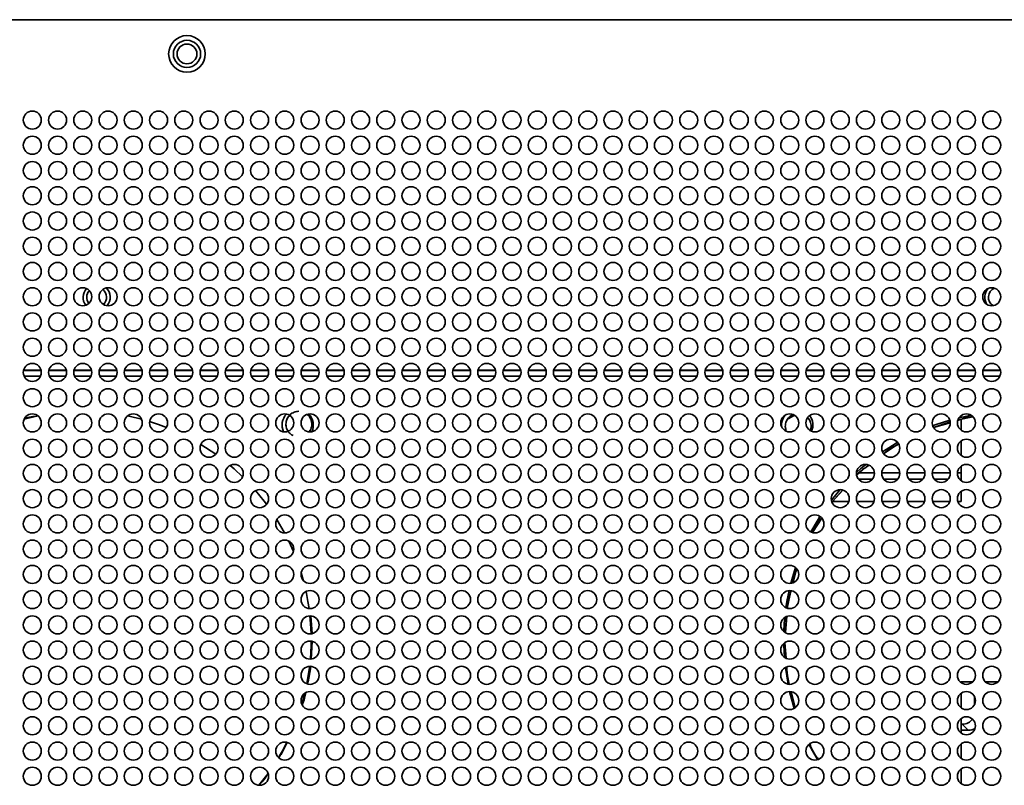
# Model space of a CAD drawing. Header units: millimetres. Extents: x 1 to 1119, y -1 to 863.
# Tile 49 of 211: x 339 to 394, y 388 to 431. Entities that reach past the tile are written whole.
import ezdxf

# ---------------------------------------------------------------- set-up
doc = ezdxf.new("R2010")
doc.units = ezdxf.units.MM

msp = doc.modelspace()

# ---------------------------------------------------------------- linework, layer by layer
at = {"color": 7, "linetype": 'Continuous', "lineweight": 35}
for p, q in [((543.1359, 430.8886), (302.4793, 430.8886)), ((339.156, 411.4219), (340.1358, 411.4219)), ((340.556, 411.4219), (341.5358, 411.4219)), ((341.956, 411.4219), (342.9358, 411.4219)), ((343.356, 411.4219), (344.3358, 411.4219)), ((344.756, 411.4219), (345.7358, 411.4219)), ((346.156, 411.4219), (347.1358, 411.4219)), ((347.556, 411.4219), (348.5358, 411.4219)), ((348.956, 411.4219), (349.9358, 411.4219)), ((350.356, 411.4219), (351.3358, 411.4219)), ((351.756, 411.4219), (352.7358, 411.4219)), ((353.156, 411.4219), (354.1358, 411.4219)), ((354.556, 411.4219), (355.5358, 411.4219)), ((355.956, 411.4219), (356.9358, 411.4219)), ((357.356, 411.4219), (358.3358, 411.4219)), ((358.756, 411.4219), (359.7358, 411.4219)), ((360.156, 411.4219), (361.1358, 411.4219)), ((361.556, 411.4219), (362.5358, 411.4219)), ((362.956, 411.4219), (363.9358, 411.4219)), ((364.356, 411.4219), (365.3358, 411.4219)), ((365.756, 411.4219), (366.7358, 411.4219)), ((367.156, 411.4219), (368.1358, 411.4219)), ((368.556, 411.4219), (369.5358, 411.4219)), ((369.956, 411.4219), (370.9358, 411.4219)), ((371.356, 411.4219), (372.3358, 411.4219)), ((372.756, 411.4219), (373.7358, 411.4219)), ((374.156, 411.4219), (375.1358, 411.4219)), ((375.556, 411.4219), (376.5358, 411.4219)), ((376.956, 411.4219), (377.9358, 411.4219)), ((378.356, 411.4219), (379.3358, 411.4219)), ((379.756, 411.4219), (380.7358, 411.4219)), ((381.156, 411.4219), (382.1358, 411.4219)), ((382.556, 411.4219), (383.5358, 411.4219)), ((383.956, 411.4219), (384.9358, 411.4219)), ((385.356, 411.4219), (386.3358, 411.4219)), ((386.756, 411.4219), (387.7358, 411.4219)), ((388.156, 411.4219), (389.1358, 411.4219)), ((389.556, 411.4219), (390.5358, 411.4219)), ((390.956, 411.4219), (391.9358, 411.4219)), ((392.356, 411.4219), (393.3358, 411.4219)), ((390.535, 408.576), (389.6236, 408.2665)), ((389.6237, 408.2664), (390.5436, 408.5336)), ((391.8079, 408.8605), (390.9791, 408.6956)), ((391.7052, 408.9495), (391.0363, 408.8087)), ((391.1459, 408.1219), (391.1459, 408.7086)), ((388.9061, 408.095), (388.7875, 408.0424)), ((349.8186, 406.7886), (348.9924, 407.3324)), ((387.6727, 407.366), (386.8585, 406.822)), ((391.1459, 406.7219), (391.1459, 407.5219)), ((386.0117, 406.1908), (385.365, 405.6235)), ((385.5038, 405.7453), (386.3454, 405.7453)), ((386.7465, 405.7453), (387.7454, 405.7453)), ((388.1465, 405.7453), (389.1454, 405.7453)), ((389.5465, 405.7453), (390.5454, 405.7453)), ((390.9465, 405.7453), (391.1459, 405.7453)), ((391.1459, 405.3219), (391.1459, 406.1219)), ((385.4536, 405.4119), (386.2382, 405.4119)), ((386.8536, 405.4119), (387.6382, 405.4119)), ((388.2536, 405.4119), (389.0382, 405.4119)), ((389.6536, 405.4119), (390.4382, 405.4119)), ((391.0536, 405.4119), (391.1459, 405.4119)), ((384.4399, 404.8219), (383.9543, 404.231)), ((384.5743, 404.7972), (384.0113, 404.1553)), ((384.0137, 404.1553), (384.5915, 404.7942)), ((391.1459, 404.1553), (391.1459, 404.7219)), ((384.0137, 404.1553), (384.9173, 404.1553)), ((385.3745, 404.1553), (386.3173, 404.1553)), ((386.7745, 404.1553), (387.7173, 404.1553)), ((388.1745, 404.1553), (389.1173, 404.1553)), ((389.5745, 404.1553), (390.5173, 404.1553)), ((390.9745, 404.1553), (391.1459, 404.1553)), ((353.637, 402.422), (353.2096, 403.1661)), ((382.9027, 402.4443), (383.4183, 403.2454)), ((354.1273, 401.3866), (353.8643, 401.9717)), ((381.8361, 399.6677), (382.0273, 400.4323)), ((381.7045, 399.209), (381.5124, 398.2433)), ((355.1571, 396.8436), (355.0938, 397.8108)), ((381.4589, 397.7812), (381.4011, 396.8974)), ((381.4086, 396.8933), (381.4818, 397.7866)), ((355.1049, 395.4277), (355.1684, 396.3981)), ((381.3752, 396.331), (381.4308, 395.481)), ((381.4469, 395.4721), (381.3765, 396.332)), ((381.4052, 394.9602), (381.5534, 394.0306)), ((391.7859, 394.1553), (391.1459, 394.1553)), ((391.1459, 394.1553), (391.1459, 394.1219)), ((393.1859, 394.1553), (392.506, 394.1553)), ((354.5952, 392.9055), (354.7633, 393.5344)), ((381.6413, 393.6219), (381.8959, 392.6889)), ((381.9443, 392.7327), (381.726, 393.6054)), ((391.1459, 393.5219), (391.1459, 392.7219)), ((391.8859, 393.3594), (391.8859, 392.8845)), ((391.1459, 392.1219), (391.1459, 391.3219)), ((354.0713, 391.4591), (354.1302, 391.5977)), ((391.2024, 391.8119), (391.1459, 391.8119)), ((391.5357, 391.4786), (391.2024, 391.8119)), ((391.5357, 391.4786), (391.1459, 391.4786)), ((391.1459, 390.7219), (391.1459, 389.9219)), ((391.1459, 389.3219), (391.1459, 388.5219)), ((352.2128, 388.423), (352.7202, 389.0803)), ((384.0153, 388.6679), (384.1008, 388.5602))]:
    msp.add_line(p, q, dxfattribs=at)
at = {"color": 8, "linetype": 'Continuous', "lineweight": 35}
for p, q in [((339.164, 411.4553), (340.1278, 411.4553)), ((340.564, 411.4553), (341.5278, 411.4553)), ((341.964, 411.4553), (342.9278, 411.4553)), ((343.364, 411.4553), (344.3278, 411.4553)), ((344.764, 411.4553), (345.7278, 411.4553)), ((346.164, 411.4553), (347.1278, 411.4553)), ((347.564, 411.4553), (348.5278, 411.4553)), ((348.964, 411.4553), (349.9278, 411.4553)), ((350.364, 411.4553), (351.3278, 411.4553)), ((351.764, 411.4553), (352.7278, 411.4553)), ((353.164, 411.4553), (354.1278, 411.4553)), ((354.564, 411.4553), (355.5278, 411.4553)), ((355.964, 411.4553), (356.9278, 411.4553)), ((357.364, 411.4553), (358.3278, 411.4553)), ((358.764, 411.4553), (359.7278, 411.4553)), ((360.164, 411.4553), (361.1278, 411.4553)), ((361.564, 411.4553), (362.5278, 411.4553)), ((362.964, 411.4553), (363.9278, 411.4553)), ((364.364, 411.4553), (365.3278, 411.4553)), ((365.764, 411.4553), (366.7278, 411.4553)), ((367.164, 411.4553), (368.1278, 411.4553)), ((368.564, 411.4553), (369.5278, 411.4553)), ((369.964, 411.4553), (370.9278, 411.4553)), ((371.364, 411.4553), (372.3278, 411.4553)), ((372.764, 411.4553), (373.7278, 411.4553)), ((374.164, 411.4553), (375.1278, 411.4553)), ((375.564, 411.4553), (376.5278, 411.4553)), ((376.964, 411.4553), (377.9278, 411.4553)), ((378.364, 411.4553), (379.3278, 411.4553)), ((379.764, 411.4553), (380.7278, 411.4553)), ((381.164, 411.4553), (382.1278, 411.4553)), ((382.564, 411.4553), (383.5278, 411.4553)), ((383.964, 411.4553), (384.9278, 411.4553)), ((385.364, 411.4553), (386.3278, 411.4553)), ((386.764, 411.4553), (387.7278, 411.4553)), ((388.164, 411.4553), (389.1278, 411.4553)), ((389.564, 411.4553), (390.5278, 411.4553)), ((390.964, 411.4553), (391.9278, 411.4553)), ((392.364, 411.4553), (393.3278, 411.4553)), ((339.1877, 411.1219), (340.1042, 411.1219)), ((340.5877, 411.1219), (341.5042, 411.1219)), ((341.9877, 411.1219), (342.9042, 411.1219)), ((343.3877, 411.1219), (344.3042, 411.1219)), ((344.7877, 411.1219), (345.7042, 411.1219)), ((346.1877, 411.1219), (347.1042, 411.1219)), ((347.5877, 411.1219), (348.5042, 411.1219)), ((348.9877, 411.1219), (349.9042, 411.1219)), ((350.3877, 411.1219), (351.3042, 411.1219)), ((351.7877, 411.1219), (352.7042, 411.1219)), ((353.1877, 411.1219), (354.1042, 411.1219)), ((354.5877, 411.1219), (355.5042, 411.1219)), ((355.9877, 411.1219), (356.9042, 411.1219)), ((357.3877, 411.1219), (358.3042, 411.1219)), ((358.7877, 411.1219), (359.7042, 411.1219)), ((360.1877, 411.1219), (361.1042, 411.1219)), ((361.5877, 411.1219), (362.5042, 411.1219)), ((362.9877, 411.1219), (363.9042, 411.1219)), ((364.3877, 411.1219), (365.3042, 411.1219)), ((365.7877, 411.1219), (366.7042, 411.1219)), ((367.1877, 411.1219), (368.1042, 411.1219)), ((368.5877, 411.1219), (369.5042, 411.1219)), ((369.9877, 411.1219), (370.9042, 411.1219)), ((371.3877, 411.1219), (372.3042, 411.1219)), ((372.7877, 411.1219), (373.7042, 411.1219)), ((374.1877, 411.1219), (375.1042, 411.1219)), ((375.5877, 411.1219), (376.5042, 411.1219)), ((376.9877, 411.1219), (377.9042, 411.1219)), ((378.3877, 411.1219), (379.3042, 411.1219)), ((379.7877, 411.1219), (380.7042, 411.1219)), ((381.1877, 411.1219), (382.1042, 411.1219)), ((382.5877, 411.1219), (383.5042, 411.1219)), ((383.9877, 411.1219), (384.9042, 411.1219)), ((385.3877, 411.1219), (386.3042, 411.1219)), ((386.7877, 411.1219), (387.7042, 411.1219)), ((388.1877, 411.1219), (389.1042, 411.1219)), ((389.5877, 411.1219), (390.5042, 411.1219)), ((390.9877, 411.1219), (391.9042, 411.1219)), ((392.3877, 411.1219), (393.3042, 411.1219))]:
    msp.add_line(p, q, dxfattribs=at)
at = {"color": 7, "linetype": 'Continuous', "lineweight": 35, "flags": 128}
for points in [[(339.962, 408.9094), (339.4146, 408.7872), (339.1913, 408.73)], [(345.7006, 408.73), (345.4773, 408.7872), (344.9298, 408.9094)], [(347.0816, 408.2765), (346.6501, 408.4372), (346.1522, 408.6009)], [(381.9063, 408.9488), (381.8609, 408.9142), (381.5614, 408.7543)], [(390.5221, 408.6744), (389.7751, 408.4372), (389.5717, 408.3637)], [(381.8964, 407.5547), (381.7495, 407.5971), (381.6975, 407.6193)], [(387.6261, 407.4468), (387.5578, 407.4069), (386.7898, 406.9172)], [(351.3103, 405.5366), (350.8455, 405.9698), (350.6177, 406.1668)], [(385.8725, 406.2212), (385.5797, 405.9698), (385.333, 405.7453)], [(352.6373, 404.0107), (352.5106, 404.1793), (352.0286, 404.7722)], [(383.3239, 403.3375), (383.2193, 403.1721), (382.8176, 402.4771)], [(381.9665, 400.5057), (381.7575, 399.8162), (381.7072, 399.6257)], [(354.676, 399.7856), (354.6677, 399.8162), (354.5537, 400.2097)], [(354.9931, 398.2248), (354.9318, 398.6211), (354.8254, 399.1707)], [(381.6108, 399.2207), (381.4934, 398.6211), (381.4381, 398.2672)], [(355.1081, 396.8258), (355.0793, 397.4061), (355.0422, 397.8219)], [(381.3748, 397.742), (381.3459, 397.4061), (381.3207, 396.9422)], [(355.0677, 395.4224), (355.1089, 396.1825), (355.1124, 396.4175)], [(381.3141, 396.2959), (381.3163, 396.1825), (381.3498, 395.5191)], [(354.876, 394.0517), (355.0203, 394.9618), (355.0274, 395.0216)], [(353.3007, 389.9603), (353.5162, 390.3328), (353.7669, 390.8071)], [(382.7145, 390.6964), (382.909, 390.3328), (383.1949, 389.8447)]]:
    msp.add_lwpolyline(points, dxfattribs=at)
at = {"color": 7, "linetype": 'Continuous', "lineweight": 35}
for centre, radius in [((348.2226, 428.9886), 1.0167), ((348.2226, 428.9886), 0.7562), ((348.2226, 428.9886), 0.55), ((339.6459, 425.3219), 0.5), ((341.0459, 425.3219), 0.5), ((342.4459, 425.3219), 0.5), ((343.8459, 425.3219), 0.5), ((345.2459, 425.3219), 0.5), ((346.6459, 425.3219), 0.5), ((348.0459, 425.3219), 0.5), ((349.4459, 425.3219), 0.5), ((350.8459, 425.3219), 0.5), ((352.2459, 425.3219), 0.5), ((353.6459, 425.3219), 0.5), ((355.0459, 425.3219), 0.5), ((356.4459, 425.3219), 0.5), ((357.8459, 425.3219), 0.5), ((359.2459, 425.3219), 0.5), ((360.6459, 425.3219), 0.5), ((362.0459, 425.3219), 0.5), ((363.4459, 425.3219), 0.5), ((364.8459, 425.3219), 0.5), ((366.2459, 425.3219), 0.5), ((367.6459, 425.3219), 0.5), ((369.0459, 425.3219), 0.5), ((370.4459, 425.3219), 0.5), ((371.8459, 425.3219), 0.5), ((373.2459, 425.3219), 0.5), ((374.6459, 425.3219), 0.5), ((376.0459, 425.3219), 0.5), ((377.4459, 425.3219), 0.5), ((378.8459, 425.3219), 0.5), ((380.2459, 425.3219), 0.5), ((381.6459, 425.3219), 0.5), ((383.0459, 425.3219), 0.5), ((384.4459, 425.3219), 0.5), ((385.8459, 425.3219), 0.5), ((387.2459, 425.3219), 0.5), ((388.6459, 425.3219), 0.5), ((390.0459, 425.3219), 0.5), ((391.4459, 425.3219), 0.5), ((392.8459, 425.3219), 0.5), ((339.6459, 423.9219), 0.5), ((341.0459, 423.9219), 0.5), ((342.4459, 423.9219), 0.5), ((343.8459, 423.9219), 0.5), ((345.2459, 423.9219), 0.5), ((346.6459, 423.9219), 0.5), ((348.0459, 423.9219), 0.5), ((349.4459, 423.9219), 0.5), ((350.8459, 423.9219), 0.5), ((352.2459, 423.9219), 0.5), ((353.6459, 423.9219), 0.5), ((355.0459, 423.9219), 0.5), ((356.4459, 423.9219), 0.5), ((357.8459, 423.9219), 0.5), ((359.2459, 423.9219), 0.5), ((360.6459, 423.9219), 0.5), ((362.0459, 423.9219), 0.5), ((363.4459, 423.9219), 0.5), ((364.8459, 423.9219), 0.5), ((366.2459, 423.9219), 0.5), ((367.6459, 423.9219), 0.5), ((369.0459, 423.9219), 0.5), ((370.4459, 423.9219), 0.5), ((371.8459, 423.9219), 0.5), ((373.2459, 423.9219), 0.5), ((374.6459, 423.9219), 0.5), ((376.0459, 423.9219), 0.5), ((377.4459, 423.9219), 0.5), ((378.8459, 423.9219), 0.5), ((380.2459, 423.9219), 0.5), ((381.6459, 423.9219), 0.5), ((383.0459, 423.9219), 0.5), ((384.4459, 423.9219), 0.5), ((385.8459, 423.9219), 0.5), ((387.2459, 423.9219), 0.5), ((388.6459, 423.9219), 0.5), ((390.0459, 423.9219), 0.5), ((391.4459, 423.9219), 0.5), ((392.8459, 423.9219), 0.5), ((339.6459, 422.5219), 0.5), ((341.0459, 422.5219), 0.5), ((342.4459, 422.5219), 0.5), ((343.8459, 422.5219), 0.5), ((345.2459, 422.5219), 0.5), ((346.6459, 422.5219), 0.5), ((348.0459, 422.5219), 0.5), ((349.4459, 422.5219), 0.5), ((350.8459, 422.5219), 0.5), ((352.2459, 422.5219), 0.5), ((353.6459, 422.5219), 0.5), ((355.0459, 422.5219), 0.5), ((356.4459, 422.5219), 0.5), ((357.8459, 422.5219), 0.5), ((359.2459, 422.5219), 0.5), ((360.6459, 422.5219), 0.5), ((362.0459, 422.5219), 0.5), ((363.4459, 422.5219), 0.5), ((364.8459, 422.5219), 0.5), ((366.2459, 422.5219), 0.5), ((367.6459, 422.5219), 0.5), ((369.0459, 422.5219), 0.5), ((370.4459, 422.5219), 0.5), ((371.8459, 422.5219), 0.5), ((373.2459, 422.5219), 0.5), ((374.6459, 422.5219), 0.5), ((376.0459, 422.5219), 0.5), ((377.4459, 422.5219), 0.5), ((378.8459, 422.5219), 0.5), ((380.2459, 422.5219), 0.5), ((381.6459, 422.5219), 0.5), ((383.0459, 422.5219), 0.5), ((384.4459, 422.5219), 0.5), ((385.8459, 422.5219), 0.5), ((387.2459, 422.5219), 0.5), ((388.6459, 422.5219), 0.5), ((390.0459, 422.5219), 0.5), ((391.4459, 422.5219), 0.5), ((392.8459, 422.5219), 0.5), ((339.6459, 421.1219), 0.5), ((341.0459, 421.1219), 0.5), ((342.4459, 421.1219), 0.5), ((343.8459, 421.1219), 0.5), ((345.2459, 421.1219), 0.5), ((346.6459, 421.1219), 0.5), ((348.0459, 421.1219), 0.5), ((349.4459, 421.1219), 0.5), ((350.8459, 421.1219), 0.5), ((352.2459, 421.1219), 0.5), ((353.6459, 421.1219), 0.5), ((355.0459, 421.1219), 0.5), ((356.4459, 421.1219), 0.5), ((357.8459, 421.1219), 0.5), ((359.2459, 421.1219), 0.5), ((360.6459, 421.1219), 0.5), ((362.0459, 421.1219), 0.5), ((363.4459, 421.1219), 0.5), ((364.8459, 421.1219), 0.5), ((366.2459, 421.1219), 0.5), ((367.6459, 421.1219), 0.5), ((369.0459, 421.1219), 0.5), ((370.4459, 421.1219), 0.5), ((371.8459, 421.1219), 0.5), ((373.2459, 421.1219), 0.5), ((374.6459, 421.1219), 0.5), ((376.0459, 421.1219), 0.5), ((377.4459, 421.1219), 0.5), ((378.8459, 421.1219), 0.5), ((380.2459, 421.1219), 0.5), ((381.6459, 421.1219), 0.5), ((383.0459, 421.1219), 0.5), ((384.4459, 421.1219), 0.5), ((385.8459, 421.1219), 0.5), ((387.2459, 421.1219), 0.5), ((388.6459, 421.1219), 0.5), ((390.0459, 421.1219), 0.5), ((391.4459, 421.1219), 0.5), ((392.8459, 421.1219), 0.5), ((339.6459, 419.7219), 0.5), ((341.0459, 419.7219), 0.5), ((342.4459, 419.7219), 0.5), ((343.8459, 419.7219), 0.5), ((345.2459, 419.7219), 0.5), ((346.6459, 419.7219), 0.5), ((348.0459, 419.7219), 0.5), ((349.4459, 419.7219), 0.5), ((350.8459, 419.7219), 0.5), ((352.2459, 419.7219), 0.5), ((353.6459, 419.7219), 0.5), ((355.0459, 419.7219), 0.5), ((356.4459, 419.7219), 0.5), ((357.8459, 419.7219), 0.5), ((359.2459, 419.7219), 0.5), ((360.6459, 419.7219), 0.5), ((362.0459, 419.7219), 0.5), ((363.4459, 419.7219), 0.5), ((364.8459, 419.7219), 0.5), ((366.2459, 419.7219), 0.5), ((367.6459, 419.7219), 0.5), ((369.0459, 419.7219), 0.5), ((370.4459, 419.7219), 0.5), ((371.8459, 419.7219), 0.5), ((373.2459, 419.7219), 0.5), ((374.6459, 419.7219), 0.5), ((376.0459, 419.7219), 0.5), ((377.4459, 419.7219), 0.5), ((378.8459, 419.7219), 0.5), ((380.2459, 419.7219), 0.5), ((381.6459, 419.7219), 0.5), ((383.0459, 419.7219), 0.5), ((384.4459, 419.7219), 0.5), ((385.8459, 419.7219), 0.5), ((387.2459, 419.7219), 0.5), ((388.6459, 419.7219), 0.5), ((390.0459, 419.7219), 0.5), ((391.4459, 419.7219), 0.5), ((392.8459, 419.7219), 0.5), ((339.6459, 418.3219), 0.5), ((341.0459, 418.3219), 0.5), ((342.4459, 418.3219), 0.5), ((343.8459, 418.3219), 0.5), ((345.2459, 418.3219), 0.5), ((346.6459, 418.3219), 0.5), ((348.0459, 418.3219), 0.5), ((349.4459, 418.3219), 0.5), ((350.8459, 418.3219), 0.5), ((352.2459, 418.3219), 0.5), ((353.6459, 418.3219), 0.5), ((355.0459, 418.3219), 0.5), ((356.4459, 418.3219), 0.5), ((357.8459, 418.3219), 0.5), ((359.2459, 418.3219), 0.5), ((360.6459, 418.3219), 0.5), ((362.0459, 418.3219), 0.5), ((363.4459, 418.3219), 0.5), ((364.8459, 418.3219), 0.5), ((366.2459, 418.3219), 0.5), ((367.6459, 418.3219), 0.5), ((369.0459, 418.3219), 0.5), ((370.4459, 418.3219), 0.5), ((371.8459, 418.3219), 0.5), ((373.2459, 418.3219), 0.5), ((374.6459, 418.3219), 0.5), ((376.0459, 418.3219), 0.5), ((377.4459, 418.3219), 0.5), ((378.8459, 418.3219), 0.5), ((380.2459, 418.3219), 0.5), ((381.6459, 418.3219), 0.5), ((383.0459, 418.3219), 0.5), ((384.4459, 418.3219), 0.5), ((385.8459, 418.3219), 0.5), ((387.2459, 418.3219), 0.5), ((388.6459, 418.3219), 0.5), ((390.0459, 418.3219), 0.5), ((391.4459, 418.3219), 0.5), ((392.8459, 418.3219), 0.5), ((339.6459, 416.9219), 0.5), ((341.0459, 416.9219), 0.5), ((342.4459, 416.9219), 0.5), ((343.8459, 416.9219), 0.5), ((345.2459, 416.9219), 0.5), ((346.6459, 416.9219), 0.5), ((348.0459, 416.9219), 0.5), ((349.4459, 416.9219), 0.5), ((350.8459, 416.9219), 0.5), ((352.2459, 416.9219), 0.5), ((353.6459, 416.9219), 0.5), ((355.0459, 416.9219), 0.5), ((356.4459, 416.9219), 0.5), ((357.8459, 416.9219), 0.5), ((359.2459, 416.9219), 0.5), ((360.6459, 416.9219), 0.5), ((362.0459, 416.9219), 0.5), ((363.4459, 416.9219), 0.5), ((364.8459, 416.9219), 0.5), ((366.2459, 416.9219), 0.5), ((367.6459, 416.9219), 0.5), ((369.0459, 416.9219), 0.5), ((370.4459, 416.9219), 0.5), ((371.8459, 416.9219), 0.5), ((373.2459, 416.9219), 0.5), ((374.6459, 416.9219), 0.5), ((376.0459, 416.9219), 0.5), ((377.4459, 416.9219), 0.5), ((378.8459, 416.9219), 0.5), ((380.2459, 416.9219), 0.5), ((381.6459, 416.9219), 0.5), ((383.0459, 416.9219), 0.5), ((384.4459, 416.9219), 0.5), ((385.8459, 416.9219), 0.5), ((387.2459, 416.9219), 0.5), ((388.6459, 416.9219), 0.5), ((390.0459, 416.9219), 0.5), ((391.4459, 416.9219), 0.5), ((392.8459, 416.9219), 0.5), ((339.6459, 415.5219), 0.5), ((341.0459, 415.5219), 0.5), ((342.4459, 415.5219), 0.5), ((343.8459, 415.5219), 0.5), ((345.2459, 415.5219), 0.5), ((346.6459, 415.5219), 0.5), ((348.0459, 415.5219), 0.5), ((349.4459, 415.5219), 0.5), ((350.8459, 415.5219), 0.5), ((352.2459, 415.5219), 0.5), ((353.6459, 415.5219), 0.5), ((355.0459, 415.5219), 0.5), ((356.4459, 415.5219), 0.5), ((357.8459, 415.5219), 0.5), ((359.2459, 415.5219), 0.5), ((360.6459, 415.5219), 0.5), ((362.0459, 415.5219), 0.5), ((363.4459, 415.5219), 0.5), ((364.8459, 415.5219), 0.5), ((366.2459, 415.5219), 0.5), ((367.6459, 415.5219), 0.5), ((369.0459, 415.5219), 0.5), ((370.4459, 415.5219), 0.5), ((371.8459, 415.5219), 0.5), ((373.2459, 415.5219), 0.5), ((374.6459, 415.5219), 0.5), ((376.0459, 415.5219), 0.5), ((377.4459, 415.5219), 0.5), ((378.8459, 415.5219), 0.5), ((380.2459, 415.5219), 0.5), ((381.6459, 415.5219), 0.5), ((383.0459, 415.5219), 0.5), ((384.4459, 415.5219), 0.5), ((385.8459, 415.5219), 0.5), ((387.2459, 415.5219), 0.5), ((388.6459, 415.5219), 0.5), ((390.0459, 415.5219), 0.5), ((391.4459, 415.5219), 0.5), ((392.8459, 415.5219), 0.5), ((339.6459, 414.1219), 0.5), ((341.0459, 414.1219), 0.5), ((342.4459, 414.1219), 0.5), ((343.8459, 414.1219), 0.5), ((345.2459, 414.1219), 0.5), ((346.6459, 414.1219), 0.5), ((348.0459, 414.1219), 0.5), ((349.4459, 414.1219), 0.5), ((350.8459, 414.1219), 0.5), ((352.2459, 414.1219), 0.5), ((353.6459, 414.1219), 0.5), ((355.0459, 414.1219), 0.5), ((356.4459, 414.1219), 0.5), ((357.8459, 414.1219), 0.5), ((359.2459, 414.1219), 0.5), ((360.6459, 414.1219), 0.5), ((362.0459, 414.1219), 0.5), ((363.4459, 414.1219), 0.5), ((364.8459, 414.1219), 0.5), ((366.2459, 414.1219), 0.5), ((367.6459, 414.1219), 0.5), ((369.0459, 414.1219), 0.5), ((370.4459, 414.1219), 0.5), ((371.8459, 414.1219), 0.5), ((373.2459, 414.1219), 0.5), ((374.6459, 414.1219), 0.5), ((376.0459, 414.1219), 0.5), ((377.4459, 414.1219), 0.5), ((378.8459, 414.1219), 0.5), ((380.2459, 414.1219), 0.5), ((381.6459, 414.1219), 0.5), ((383.0459, 414.1219), 0.5), ((384.4459, 414.1219), 0.5), ((385.8459, 414.1219), 0.5), ((387.2459, 414.1219), 0.5), ((388.6459, 414.1219), 0.5), ((390.0459, 414.1219), 0.5), ((391.4459, 414.1219), 0.5), ((392.8459, 414.1219), 0.5), ((339.6459, 412.7219), 0.5), ((341.0459, 412.7219), 0.5), ((342.4459, 412.7219), 0.5), ((343.8459, 412.7219), 0.5), ((345.2459, 412.7219), 0.5), ((346.6459, 412.7219), 0.5), ((348.0459, 412.7219), 0.5), ((349.4459, 412.7219), 0.5), ((350.8459, 412.7219), 0.5), ((352.2459, 412.7219), 0.5), ((353.6459, 412.7219), 0.5), ((355.0459, 412.7219), 0.5), ((356.4459, 412.7219), 0.5), ((357.8459, 412.7219), 0.5), ((359.2459, 412.7219), 0.5), ((360.6459, 412.7219), 0.5), ((362.0459, 412.7219), 0.5), ((363.4459, 412.7219), 0.5), ((364.8459, 412.7219), 0.5), ((366.2459, 412.7219), 0.5), ((367.6459, 412.7219), 0.5), ((369.0459, 412.7219), 0.5), ((370.4459, 412.7219), 0.5), ((371.8459, 412.7219), 0.5), ((373.2459, 412.7219), 0.5), ((374.6459, 412.7219), 0.5), ((376.0459, 412.7219), 0.5), ((377.4459, 412.7219), 0.5), ((378.8459, 412.7219), 0.5), ((380.2459, 412.7219), 0.5), ((381.6459, 412.7219), 0.5), ((383.0459, 412.7219), 0.5), ((384.4459, 412.7219), 0.5), ((385.8459, 412.7219), 0.5), ((387.2459, 412.7219), 0.5), ((388.6459, 412.7219), 0.5), ((390.0459, 412.7219), 0.5), ((391.4459, 412.7219), 0.5), ((392.8459, 412.7219), 0.5), ((339.6459, 411.3219), 0.5), ((341.0459, 411.3219), 0.5), ((342.4459, 411.3219), 0.5), ((343.8459, 411.3219), 0.5), ((345.2459, 411.3219), 0.5), ((346.6459, 411.3219), 0.5), ((348.0459, 411.3219), 0.5), ((349.4459, 411.3219), 0.5), ((350.8459, 411.3219), 0.5), ((352.2459, 411.3219), 0.5), ((353.6459, 411.3219), 0.5), ((355.0459, 411.3219), 0.5), ((356.4459, 411.3219), 0.5), ((357.8459, 411.3219), 0.5), ((359.2459, 411.3219), 0.5), ((360.6459, 411.3219), 0.5), ((362.0459, 411.3219), 0.5), ((363.4459, 411.3219), 0.5), ((364.8459, 411.3219), 0.5), ((366.2459, 411.3219), 0.5), ((367.6459, 411.3219), 0.5), ((369.0459, 411.3219), 0.5), ((370.4459, 411.3219), 0.5), ((371.8459, 411.3219), 0.5), ((373.2459, 411.3219), 0.5), ((374.6459, 411.3219), 0.5), ((376.0459, 411.3219), 0.5), ((377.4459, 411.3219), 0.5), ((378.8459, 411.3219), 0.5), ((380.2459, 411.3219), 0.5), ((381.6459, 411.3219), 0.5), ((383.0459, 411.3219), 0.5), ((384.4459, 411.3219), 0.5), ((385.8459, 411.3219), 0.5), ((387.2459, 411.3219), 0.5), ((388.6459, 411.3219), 0.5), ((390.0459, 411.3219), 0.5), ((391.4459, 411.3219), 0.5), ((392.8459, 411.3219), 0.5), ((339.6459, 409.9219), 0.5), ((341.0459, 409.9219), 0.5), ((342.4459, 409.9219), 0.5), ((343.8459, 409.9219), 0.5), ((345.2459, 409.9219), 0.5), ((346.6459, 409.9219), 0.5), ((348.0459, 409.9219), 0.5), ((349.4459, 409.9219), 0.5), ((350.8459, 409.9219), 0.5), ((352.2459, 409.9219), 0.5), ((353.6459, 409.9219), 0.5), ((355.0459, 409.9219), 0.5), ((356.4459, 409.9219), 0.5), ((357.8459, 409.9219), 0.5), ((359.2459, 409.9219), 0.5), ((360.6459, 409.9219), 0.5), ((362.0459, 409.9219), 0.5), ((363.4459, 409.9219), 0.5), ((364.8459, 409.9219), 0.5), ((366.2459, 409.9219), 0.5), ((367.6459, 409.9219), 0.5), ((369.0459, 409.9219), 0.5), ((370.4459, 409.9219), 0.5), ((371.8459, 409.9219), 0.5), ((373.2459, 409.9219), 0.5), ((374.6459, 409.9219), 0.5), ((376.0459, 409.9219), 0.5), ((377.4459, 409.9219), 0.5), ((378.8459, 409.9219), 0.5), ((380.2459, 409.9219), 0.5), ((381.6459, 409.9219), 0.5), ((383.0459, 409.9219), 0.5), ((384.4459, 409.9219), 0.5), ((385.8459, 409.9219), 0.5), ((387.2459, 409.9219), 0.5), ((388.6459, 409.9219), 0.5), ((390.0459, 409.9219), 0.5), ((391.4459, 409.9219), 0.5), ((392.8459, 409.9219), 0.5), ((339.6459, 408.5219), 0.5), ((341.0459, 408.5219), 0.5), ((342.4459, 408.5219), 0.5), ((343.8459, 408.5219), 0.5), ((345.2459, 408.5219), 0.5), ((346.6459, 408.5219), 0.5), ((348.0459, 408.5219), 0.5), ((349.4459, 408.5219), 0.5), ((350.8459, 408.5219), 0.5), ((352.2459, 408.5219), 0.5), ((353.6459, 408.5219), 0.5), ((355.0459, 408.5219), 0.5), ((356.4459, 408.5219), 0.5), ((357.8459, 408.5219), 0.5), ((359.2459, 408.5219), 0.5), ((360.6459, 408.5219), 0.5), ((362.0459, 408.5219), 0.5), ((363.4459, 408.5219), 0.5), ((364.8459, 408.5219), 0.5), ((366.2459, 408.5219), 0.5), ((367.6459, 408.5219), 0.5), ((369.0459, 408.5219), 0.5), ((370.4459, 408.5219), 0.5), ((371.8459, 408.5219), 0.5), ((373.2459, 408.5219), 0.5), ((374.6459, 408.5219), 0.5), ((376.0459, 408.5219), 0.5), ((377.4459, 408.5219), 0.5), ((378.8459, 408.5219), 0.5), ((380.2459, 408.5219), 0.5), ((381.6459, 408.5219), 0.5), ((383.0459, 408.5219), 0.5), ((384.4459, 408.5219), 0.5), ((385.8459, 408.5219), 0.5), ((387.2459, 408.5219), 0.5), ((388.6459, 408.5219), 0.5), ((390.0459, 408.5219), 0.5), ((391.4459, 408.5219), 0.5), ((392.8459, 408.5219), 0.5), ((339.6459, 407.1219), 0.5), ((341.0459, 407.1219), 0.5), ((342.4459, 407.1219), 0.5), ((343.8459, 407.1219), 0.5), ((345.2459, 407.1219), 0.5), ((346.6459, 407.1219), 0.5), ((348.0459, 407.1219), 0.5), ((349.4459, 407.1219), 0.5), ((350.8459, 407.1219), 0.5), ((352.2459, 407.1219), 0.5), ((353.6459, 407.1219), 0.5), ((355.0459, 407.1219), 0.5), ((356.4459, 407.1219), 0.5), ((357.8459, 407.1219), 0.5), ((359.2459, 407.1219), 0.5), ((360.6459, 407.1219), 0.5), ((362.0459, 407.1219), 0.5), ((363.4459, 407.1219), 0.5), ((364.8459, 407.1219), 0.5), ((366.2459, 407.1219), 0.5), ((367.6459, 407.1219), 0.5), ((369.0459, 407.1219), 0.5), ((370.4459, 407.1219), 0.5), ((371.8459, 407.1219), 0.5), ((373.2459, 407.1219), 0.5), ((374.6459, 407.1219), 0.5), ((376.0459, 407.1219), 0.5), ((377.4459, 407.1219), 0.5), ((378.8459, 407.1219), 0.5), ((380.2459, 407.1219), 0.5), ((381.6459, 407.1219), 0.5), ((383.0459, 407.1219), 0.5), ((384.4459, 407.1219), 0.5), ((385.8459, 407.1219), 0.5), ((387.2459, 407.1219), 0.5), ((388.6459, 407.1219), 0.5), ((390.0459, 407.1219), 0.5), ((391.4459, 407.1219), 0.5), ((392.8459, 407.1219), 0.5), ((339.6459, 405.7219), 0.5), ((341.0459, 405.7219), 0.5), ((342.4459, 405.7219), 0.5), ((343.8459, 405.7219), 0.5), ((345.2459, 405.7219), 0.5), ((346.6459, 405.7219), 0.5), ((348.0459, 405.7219), 0.5), ((349.4459, 405.7219), 0.5), ((350.8459, 405.7219), 0.5), ((352.2459, 405.7219), 0.5), ((353.6459, 405.7219), 0.5), ((355.0459, 405.7219), 0.5), ((356.4459, 405.7219), 0.5), ((357.8459, 405.7219), 0.5), ((359.2459, 405.7219), 0.5), ((360.6459, 405.7219), 0.5), ((362.0459, 405.7219), 0.5), ((363.4459, 405.7219), 0.5), ((364.8459, 405.7219), 0.5), ((366.2459, 405.7219), 0.5), ((367.6459, 405.7219), 0.5), ((369.0459, 405.7219), 0.5), ((370.4459, 405.7219), 0.5), ((371.8459, 405.7219), 0.5), ((373.2459, 405.7219), 0.5), ((374.6459, 405.7219), 0.5), ((376.0459, 405.7219), 0.5), ((377.4459, 405.7219), 0.5), ((378.8459, 405.7219), 0.5), ((380.2459, 405.7219), 0.5), ((381.6459, 405.7219), 0.5), ((383.0459, 405.7219), 0.5), ((384.4459, 405.7219), 0.5), ((385.8459, 405.7219), 0.5), ((387.2459, 405.7219), 0.5), ((388.6459, 405.7219), 0.5), ((390.0459, 405.7219), 0.5), ((391.4459, 405.7219), 0.5), ((392.8459, 405.7219), 0.5), ((339.6459, 404.3219), 0.5), ((341.0459, 404.3219), 0.5), ((342.4459, 404.3219), 0.5), ((343.8459, 404.3219), 0.5), ((345.2459, 404.3219), 0.5), ((346.6459, 404.3219), 0.5), ((348.0459, 404.3219), 0.5), ((349.4459, 404.3219), 0.5), ((350.8459, 404.3219), 0.5), ((352.2459, 404.3219), 0.5), ((353.6459, 404.3219), 0.5), ((355.0459, 404.3219), 0.5), ((356.4459, 404.3219), 0.5), ((357.8459, 404.3219), 0.5), ((359.2459, 404.3219), 0.5), ((360.6459, 404.3219), 0.5), ((362.0459, 404.3219), 0.5), ((363.4459, 404.3219), 0.5), ((364.8459, 404.3219), 0.5), ((366.2459, 404.3219), 0.5), ((367.6459, 404.3219), 0.5), ((369.0459, 404.3219), 0.5), ((370.4459, 404.3219), 0.5), ((371.8459, 404.3219), 0.5), ((373.2459, 404.3219), 0.5), ((374.6459, 404.3219), 0.5), ((376.0459, 404.3219), 0.5), ((377.4459, 404.3219), 0.5), ((378.8459, 404.3219), 0.5), ((380.2459, 404.3219), 0.5), ((381.6459, 404.3219), 0.5), ((383.0459, 404.3219), 0.5), ((384.4459, 404.3219), 0.5), ((385.8459, 404.3219), 0.5), ((387.2459, 404.3219), 0.5), ((388.6459, 404.3219), 0.5), ((390.0459, 404.3219), 0.5), ((391.4459, 404.3219), 0.5), ((392.8459, 404.3219), 0.5), ((339.6459, 402.9219), 0.5), ((341.0459, 402.9219), 0.5), ((342.4459, 402.9219), 0.5), ((343.8459, 402.9219), 0.5), ((345.2459, 402.9219), 0.5), ((346.6459, 402.9219), 0.5), ((348.0459, 402.9219), 0.5), ((349.4459, 402.9219), 0.5), ((350.8459, 402.9219), 0.5), ((352.2459, 402.9219), 0.5), ((353.6459, 402.9219), 0.5), ((355.0459, 402.9219), 0.5), ((356.4459, 402.9219), 0.5), ((357.8459, 402.9219), 0.5), ((359.2459, 402.9219), 0.5), ((360.6459, 402.9219), 0.5), ((362.0459, 402.9219), 0.5), ((363.4459, 402.9219), 0.5), ((364.8459, 402.9219), 0.5), ((366.2459, 402.9219), 0.5), ((367.6459, 402.9219), 0.5), ((369.0459, 402.9219), 0.5), ((370.4459, 402.9219), 0.5), ((371.8459, 402.9219), 0.5), ((373.2459, 402.9219), 0.5), ((374.6459, 402.9219), 0.5), ((376.0459, 402.9219), 0.5), ((377.4459, 402.9219), 0.5), ((378.8459, 402.9219), 0.5), ((380.2459, 402.9219), 0.5), ((381.6459, 402.9219), 0.5), ((383.0459, 402.9219), 0.5), ((384.4459, 402.9219), 0.5), ((385.8459, 402.9219), 0.5), ((387.2459, 402.9219), 0.5), ((388.6459, 402.9219), 0.5), ((390.0459, 402.9219), 0.5), ((391.4459, 402.9219), 0.5), ((392.8459, 402.9219), 0.5), ((339.6459, 401.5219), 0.5), ((341.0459, 401.5219), 0.5), ((342.4459, 401.5219), 0.5), ((343.8459, 401.5219), 0.5), ((345.2459, 401.5219), 0.5), ((346.6459, 401.5219), 0.5), ((348.0459, 401.5219), 0.5), ((349.4459, 401.5219), 0.5), ((350.8459, 401.5219), 0.5), ((352.2459, 401.5219), 0.5), ((353.6459, 401.5219), 0.5), ((355.0459, 401.5219), 0.5), ((356.4459, 401.5219), 0.5), ((357.8459, 401.5219), 0.5), ((359.2459, 401.5219), 0.5), ((360.6459, 401.5219), 0.5), ((362.0459, 401.5219), 0.5), ((363.4459, 401.5219), 0.5), ((364.8459, 401.5219), 0.5), ((366.2459, 401.5219), 0.5), ((367.6459, 401.5219), 0.5), ((369.0459, 401.5219), 0.5), ((370.4459, 401.5219), 0.5), ((371.8459, 401.5219), 0.5), ((373.2459, 401.5219), 0.5), ((374.6459, 401.5219), 0.5), ((376.0459, 401.5219), 0.5), ((377.4459, 401.5219), 0.5), ((378.8459, 401.5219), 0.5), ((380.2459, 401.5219), 0.5), ((381.6459, 401.5219), 0.5), ((383.0459, 401.5219), 0.5), ((384.4459, 401.5219), 0.5), ((385.8459, 401.5219), 0.5), ((387.2459, 401.5219), 0.5), ((388.6459, 401.5219), 0.5), ((390.0459, 401.5219), 0.5), ((391.4459, 401.5219), 0.5), ((392.8459, 401.5219), 0.5), ((339.6459, 400.1219), 0.5), ((341.0459, 400.1219), 0.5), ((342.4459, 400.1219), 0.5), ((343.8459, 400.1219), 0.5), ((345.2459, 400.1219), 0.5), ((346.6459, 400.1219), 0.5), ((348.0459, 400.1219), 0.5), ((349.4459, 400.1219), 0.5), ((350.8459, 400.1219), 0.5), ((352.2459, 400.1219), 0.5), ((353.6459, 400.1219), 0.5), ((355.0459, 400.1219), 0.5), ((356.4459, 400.1219), 0.5), ((357.8459, 400.1219), 0.5), ((359.2459, 400.1219), 0.5), ((360.6459, 400.1219), 0.5), ((362.0459, 400.1219), 0.5), ((363.4459, 400.1219), 0.5), ((364.8459, 400.1219), 0.5), ((366.2459, 400.1219), 0.5), ((367.6459, 400.1219), 0.5), ((369.0459, 400.1219), 0.5), ((370.4459, 400.1219), 0.5), ((371.8459, 400.1219), 0.5), ((373.2459, 400.1219), 0.5), ((374.6459, 400.1219), 0.5), ((376.0459, 400.1219), 0.5), ((377.4459, 400.1219), 0.5), ((378.8459, 400.1219), 0.5), ((380.2459, 400.1219), 0.5), ((381.6459, 400.1219), 0.5), ((383.0459, 400.1219), 0.5), ((384.4459, 400.1219), 0.5), ((385.8459, 400.1219), 0.5), ((387.2459, 400.1219), 0.5), ((388.6459, 400.1219), 0.5), ((390.0459, 400.1219), 0.5), ((391.4459, 400.1219), 0.5), ((392.8459, 400.1219), 0.5), ((339.6459, 398.7219), 0.5), ((341.0459, 398.7219), 0.5), ((342.4459, 398.7219), 0.5), ((343.8459, 398.7219), 0.5), ((345.2459, 398.7219), 0.5), ((346.6459, 398.7219), 0.5), ((348.0459, 398.7219), 0.5), ((349.4459, 398.7219), 0.5), ((350.8459, 398.7219), 0.5), ((352.2459, 398.7219), 0.5), ((353.6459, 398.7219), 0.5), ((355.0459, 398.7219), 0.5), ((356.4459, 398.7219), 0.5), ((357.8459, 398.7219), 0.5), ((359.2459, 398.7219), 0.5), ((360.6459, 398.7219), 0.5), ((362.0459, 398.7219), 0.5), ((363.4459, 398.7219), 0.5), ((364.8459, 398.7219), 0.5), ((366.2459, 398.7219), 0.5), ((367.6459, 398.7219), 0.5), ((369.0459, 398.7219), 0.5), ((370.4459, 398.7219), 0.5), ((371.8459, 398.7219), 0.5), ((373.2459, 398.7219), 0.5), ((374.6459, 398.7219), 0.5), ((376.0459, 398.7219), 0.5), ((377.4459, 398.7219), 0.5), ((378.8459, 398.7219), 0.5), ((380.2459, 398.7219), 0.5), ((381.6459, 398.7219), 0.5), ((383.0459, 398.7219), 0.5), ((384.4459, 398.7219), 0.5), ((385.8459, 398.7219), 0.5), ((387.2459, 398.7219), 0.5), ((388.6459, 398.7219), 0.5), ((390.0459, 398.7219), 0.5), ((391.4459, 398.7219), 0.5), ((392.8459, 398.7219), 0.5), ((339.6459, 397.3219), 0.5), ((341.0459, 397.3219), 0.5), ((342.4459, 397.3219), 0.5), ((343.8459, 397.3219), 0.5), ((345.2459, 397.3219), 0.5), ((346.6459, 397.3219), 0.5), ((348.0459, 397.3219), 0.5), ((349.4459, 397.3219), 0.5), ((350.8459, 397.3219), 0.5), ((352.2459, 397.3219), 0.5), ((353.6459, 397.3219), 0.5), ((355.0459, 397.3219), 0.5), ((356.4459, 397.3219), 0.5), ((357.8459, 397.3219), 0.5), ((359.2459, 397.3219), 0.5), ((360.6459, 397.3219), 0.5), ((362.0459, 397.3219), 0.5), ((363.4459, 397.3219), 0.5), ((364.8459, 397.3219), 0.5), ((366.2459, 397.3219), 0.5), ((367.6459, 397.3219), 0.5), ((369.0459, 397.3219), 0.5), ((370.4459, 397.3219), 0.5), ((371.8459, 397.3219), 0.5), ((373.2459, 397.3219), 0.5), ((374.6459, 397.3219), 0.5), ((376.0459, 397.3219), 0.5), ((377.4459, 397.3219), 0.5), ((378.8459, 397.3219), 0.5), ((380.2459, 397.3219), 0.5), ((381.6459, 397.3219), 0.5), ((383.0459, 397.3219), 0.5), ((384.4459, 397.3219), 0.5), ((385.8459, 397.3219), 0.5), ((387.2459, 397.3219), 0.5), ((388.6459, 397.3219), 0.5), ((390.0459, 397.3219), 0.5), ((391.4459, 397.3219), 0.5), ((392.8459, 397.3219), 0.5), ((339.6459, 395.9219), 0.5), ((341.0459, 395.9219), 0.5), ((342.4459, 395.9219), 0.5), ((343.8459, 395.9219), 0.5), ((345.2459, 395.9219), 0.5), ((346.6459, 395.9219), 0.5), ((348.0459, 395.9219), 0.5), ((349.4459, 395.9219), 0.5), ((350.8459, 395.9219), 0.5), ((352.2459, 395.9219), 0.5), ((353.6459, 395.9219), 0.5), ((355.0459, 395.9219), 0.5), ((356.4459, 395.9219), 0.5), ((357.8459, 395.9219), 0.5), ((359.2459, 395.9219), 0.5), ((360.6459, 395.9219), 0.5), ((362.0459, 395.9219), 0.5), ((363.4459, 395.9219), 0.5), ((364.8459, 395.9219), 0.5), ((366.2459, 395.9219), 0.5), ((367.6459, 395.9219), 0.5), ((369.0459, 395.9219), 0.5), ((370.4459, 395.9219), 0.5), ((371.8459, 395.9219), 0.5), ((373.2459, 395.9219), 0.5), ((374.6459, 395.9219), 0.5), ((376.0459, 395.9219), 0.5), ((377.4459, 395.9219), 0.5), ((378.8459, 395.9219), 0.5), ((380.2459, 395.9219), 0.5), ((381.6459, 395.9219), 0.5), ((383.0459, 395.9219), 0.5), ((384.4459, 395.9219), 0.5), ((385.8459, 395.9219), 0.5), ((387.2459, 395.9219), 0.5), ((388.6459, 395.9219), 0.5), ((390.0459, 395.9219), 0.5), ((391.4459, 395.9219), 0.5), ((392.8459, 395.9219), 0.5), ((339.6459, 394.5219), 0.5), ((341.0459, 394.5219), 0.5), ((342.4459, 394.5219), 0.5), ((343.8459, 394.5219), 0.5), ((345.2459, 394.5219), 0.5), ((346.6459, 394.5219), 0.5), ((348.0459, 394.5219), 0.5), ((349.4459, 394.5219), 0.5), ((350.8459, 394.5219), 0.5), ((352.2459, 394.5219), 0.5), ((353.6459, 394.5219), 0.5), ((355.0459, 394.5219), 0.5), ((356.4459, 394.5219), 0.5), ((357.8459, 394.5219), 0.5), ((359.2459, 394.5219), 0.5), ((360.6459, 394.5219), 0.5), ((362.0459, 394.5219), 0.5), ((363.4459, 394.5219), 0.5), ((364.8459, 394.5219), 0.5), ((366.2459, 394.5219), 0.5), ((367.6459, 394.5219), 0.5), ((369.0459, 394.5219), 0.5), ((370.4459, 394.5219), 0.5), ((371.8459, 394.5219), 0.5), ((373.2459, 394.5219), 0.5), ((374.6459, 394.5219), 0.5), ((376.0459, 394.5219), 0.5), ((377.4459, 394.5219), 0.5), ((378.8459, 394.5219), 0.5), ((380.2459, 394.5219), 0.5), ((381.6459, 394.5219), 0.5), ((383.0459, 394.5219), 0.5), ((384.4459, 394.5219), 0.5), ((385.8459, 394.5219), 0.5), ((387.2459, 394.5219), 0.5), ((388.6459, 394.5219), 0.5), ((390.0459, 394.5219), 0.5), ((391.4459, 394.5219), 0.5), ((392.8459, 394.5219), 0.5), ((339.6459, 393.1219), 0.5), ((341.0459, 393.1219), 0.5), ((342.4459, 393.1219), 0.5), ((343.8459, 393.1219), 0.5), ((345.2459, 393.1219), 0.5), ((346.6459, 393.1219), 0.5), ((348.0459, 393.1219), 0.5), ((349.4459, 393.1219), 0.5), ((350.8459, 393.1219), 0.5), ((352.2459, 393.1219), 0.5), ((353.6459, 393.1219), 0.5), ((355.0459, 393.1219), 0.5), ((356.4459, 393.1219), 0.5), ((357.8459, 393.1219), 0.5), ((359.2459, 393.1219), 0.5), ((360.6459, 393.1219), 0.5), ((362.0459, 393.1219), 0.5), ((363.4459, 393.1219), 0.5), ((364.8459, 393.1219), 0.5), ((366.2459, 393.1219), 0.5), ((367.6459, 393.1219), 0.5), ((369.0459, 393.1219), 0.5), ((370.4459, 393.1219), 0.5), ((371.8459, 393.1219), 0.5), ((373.2459, 393.1219), 0.5), ((374.6459, 393.1219), 0.5), ((376.0459, 393.1219), 0.5), ((377.4459, 393.1219), 0.5), ((378.8459, 393.1219), 0.5), ((380.2459, 393.1219), 0.5), ((381.6459, 393.1219), 0.5), ((383.0459, 393.1219), 0.5), ((384.4459, 393.1219), 0.5), ((385.8459, 393.1219), 0.5), ((387.2459, 393.1219), 0.5), ((388.6459, 393.1219), 0.5), ((390.0459, 393.1219), 0.5), ((391.4459, 393.1219), 0.5), ((392.8459, 393.1219), 0.5), ((339.6459, 391.7219), 0.5), ((341.0459, 391.7219), 0.5), ((342.4459, 391.7219), 0.5), ((343.8459, 391.7219), 0.5), ((345.2459, 391.7219), 0.5), ((346.6459, 391.7219), 0.5), ((348.0459, 391.7219), 0.5), ((349.4459, 391.7219), 0.5), ((350.8459, 391.7219), 0.5), ((352.2459, 391.7219), 0.5), ((353.6459, 391.7219), 0.5), ((355.0459, 391.7219), 0.5), ((356.4459, 391.7219), 0.5), ((357.8459, 391.7219), 0.5), ((359.2459, 391.7219), 0.5), ((360.6459, 391.7219), 0.5), ((362.0459, 391.7219), 0.5), ((363.4459, 391.7219), 0.5), ((364.8459, 391.7219), 0.5), ((366.2459, 391.7219), 0.5), ((367.6459, 391.7219), 0.5), ((369.0459, 391.7219), 0.5), ((370.4459, 391.7219), 0.5), ((371.8459, 391.7219), 0.5), ((373.2459, 391.7219), 0.5), ((374.6459, 391.7219), 0.5), ((376.0459, 391.7219), 0.5), ((377.4459, 391.7219), 0.5), ((378.8459, 391.7219), 0.5), ((380.2459, 391.7219), 0.5), ((381.6459, 391.7219), 0.5), ((383.0459, 391.7219), 0.5), ((384.4459, 391.7219), 0.5), ((385.8459, 391.7219), 0.5), ((387.2459, 391.7219), 0.5), ((388.6459, 391.7219), 0.5), ((390.0459, 391.7219), 0.5), ((391.4459, 391.7219), 0.5), ((392.8459, 391.7219), 0.5), ((339.6459, 390.3219), 0.5), ((341.0459, 390.3219), 0.5), ((342.4459, 390.3219), 0.5), ((343.8459, 390.3219), 0.5), ((345.2459, 390.3219), 0.5), ((346.6459, 390.3219), 0.5), ((348.0459, 390.3219), 0.5), ((349.4459, 390.3219), 0.5), ((350.8459, 390.3219), 0.5), ((352.2459, 390.3219), 0.5), ((353.6459, 390.3219), 0.5), ((355.0459, 390.3219), 0.5), ((356.4459, 390.3219), 0.5), ((357.8459, 390.3219), 0.5), ((359.2459, 390.3219), 0.5), ((360.6459, 390.3219), 0.5), ((362.0459, 390.3219), 0.5), ((363.4459, 390.3219), 0.5), ((364.8459, 390.3219), 0.5), ((366.2459, 390.3219), 0.5), ((367.6459, 390.3219), 0.5), ((369.0459, 390.3219), 0.5), ((370.4459, 390.3219), 0.5), ((371.8459, 390.3219), 0.5), ((373.2459, 390.3219), 0.5), ((374.6459, 390.3219), 0.5), ((376.0459, 390.3219), 0.5), ((377.4459, 390.3219), 0.5), ((378.8459, 390.3219), 0.5), ((380.2459, 390.3219), 0.5), ((381.6459, 390.3219), 0.5), ((383.0459, 390.3219), 0.5), ((384.4459, 390.3219), 0.5), ((385.8459, 390.3219), 0.5), ((387.2459, 390.3219), 0.5), ((388.6459, 390.3219), 0.5), ((390.0459, 390.3219), 0.5), ((391.4459, 390.3219), 0.5), ((392.8459, 390.3219), 0.5), ((339.6459, 388.9219), 0.5), ((341.0459, 388.9219), 0.5), ((342.4459, 388.9219), 0.5), ((343.8459, 388.9219), 0.5), ((345.2459, 388.9219), 0.5), ((346.6459, 388.9219), 0.5), ((348.0459, 388.9219), 0.5), ((349.4459, 388.9219), 0.5), ((350.8459, 388.9219), 0.5), ((352.2459, 388.9219), 0.5), ((353.6459, 388.9219), 0.5), ((355.0459, 388.9219), 0.5), ((356.4459, 388.9219), 0.5), ((357.8459, 388.9219), 0.5), ((359.2459, 388.9219), 0.5), ((360.6459, 388.9219), 0.5), ((362.0459, 388.9219), 0.5), ((363.4459, 388.9219), 0.5), ((364.8459, 388.9219), 0.5), ((366.2459, 388.9219), 0.5), ((367.6459, 388.9219), 0.5), ((369.0459, 388.9219), 0.5), ((370.4459, 388.9219), 0.5), ((371.8459, 388.9219), 0.5), ((373.2459, 388.9219), 0.5), ((374.6459, 388.9219), 0.5), ((376.0459, 388.9219), 0.5), ((377.4459, 388.9219), 0.5), ((378.8459, 388.9219), 0.5), ((380.2459, 388.9219), 0.5), ((381.6459, 388.9219), 0.5), ((383.0459, 388.9219), 0.5), ((384.4459, 388.9219), 0.5), ((385.8459, 388.9219), 0.5), ((387.2459, 388.9219), 0.5), ((388.6459, 388.9219), 0.5), ((390.0459, 388.9219), 0.5), ((391.4459, 388.9219), 0.5), ((392.8459, 388.9219), 0.5)]:
    msp.add_circle(centre, radius, dxfattribs=at)
for centre, radius, start, end in [((343.2126, 415.4886), 0.75, 139.05359, 215.96731), ((343.2126, 415.4886), 0.55, 136.95899, 218.06191), ((343.2126, 415.4886), 0.55, 313.69093, 52.33464), ((343.2126, 415.4886), 0.75, 321.71584, 44.30973), ((393.2126, 415.4886), 0.75, 139.0288, 210.58234), ((393.2126, 415.4886), 0.55, 112.473, 237.13814), ((354.3626, 408.4053), 0.8667, 135.54564, 205.96213), ((354.3626, 408.4053), 0.8667, 334.47216, 44.90541), ((382.0626, 408.4053), 0.8667, 140.96124, 187.75427), ((382.0626, 408.4053), 0.8667, 336.44869, 37.08366)]:
    msp.add_arc(centre, radius, start, end, dxfattribs=at)
for centre, end_param in [((390.5189, 393.179), 3.2708312), ((390.8522, 392.8457), 2.9952355)]:
    msp.add_ellipse(centre, major_axis=(-1.1839, 1.1839), ratio=0.5773503, start_param=2.6179939, end_param=end_param, dxfattribs=at)
for points, knots in [([(354.1113, 407.8178), (354.0502, 407.8509), (353.9031, 407.9307), (353.7522, 408.1602), (353.6902, 408.4503), (353.7512, 408.7443), (353.9188, 408.9807), (354.1574, 409.1379), (354.3374, 409.1577), (354.4274, 409.1676)], [0, 0, 0, 0, 0.10825232, 0.260792, 0.41332911, 0.56586877, 0.71840631, 0.85920358, 1, 1, 1, 1]), ([(354.9946, 408.0346), (355.0294, 408.0803), (355.1214, 408.2006), (355.1612, 408.454), (355.1038, 408.727), (354.9988, 408.919), (354.904, 408.9785), (354.8885, 408.9882)], [0, 0, 0, 0, 0.1604783, 0.4231275, 0.6857767, 0.9484269, 1, 1, 1, 1]), ([(354.893, 408.9893), (354.9013, 408.9842), (354.9925, 408.9284), (355.1003, 408.7374), (355.1625, 408.4546), (355.1212, 408.1954), (355.0264, 408.077), (354.9927, 408.0348)], [0, 0, 0, 0, 0.0275868, 0.3013348, 0.5750871, 0.8488348, 1, 1, 1, 1]), ([(381.4583, 408.0658), (381.4321, 408.1544), (381.3781, 408.3373), (381.4456, 408.625), (381.6026, 408.8618), (381.7607, 408.9463), (381.8322, 408.9845)], [0, 0, 0, 0, 0.249371, 0.5149457, 0.7805171, 1, 1, 1, 1]), ([(381.8307, 408.9855), (381.7534, 408.9423), (381.5936, 408.8531), (381.4422, 408.6137), (381.3797, 408.3344), (381.4307, 408.1553), (381.4558, 408.0671)], [0, 0, 0, 0, 0.2398256, 0.4957805, 0.7517355, 1, 1, 1, 1]), ([(339.9463, 408.9115), (339.7041, 408.8792), (339.458, 408.8465), (339.2244, 408.7668), (339.2207, 408.7656)], [0, 0, 0, 0, 0.9841988, 1, 1, 1, 1]), ([(353.9067, 408.9368), (353.8533, 408.8693), (353.7412, 408.7274), (353.6965, 408.4519), (353.7288, 408.2136), (353.8115, 408.1033), (353.8378, 408.0682)], [0, 0, 0, 0, 0.2695296, 0.5656489, 0.8617682, 1, 1, 1, 1]), ([(382.6449, 408.8061), (382.6938, 408.7463), (382.8045, 408.611), (382.8585, 408.349), (382.8103, 408.1797), (382.7888, 408.1042)], [0, 0, 0, 0, 0.3048767, 0.6902155, 1, 1, 1, 1]), ([(382.7905, 408.1033), (382.8114, 408.1791), (382.8572, 408.3455), (382.8048, 408.6068), (382.6969, 408.745), (382.6468, 408.8093)], [0, 0, 0, 0, 0.30967926, 0.67914645, 1, 1, 1, 1]), ([(390.97, 408.6575), (391.1973, 408.7433), (391.4682, 408.8454), (391.7543, 408.8681), (391.8002, 408.8718)], [0, 0, 0, 0, 0.8393579, 1, 1, 1, 1]), ([(386.8652, 406.8135), (386.9891, 406.9191), (387.24, 407.1329), (387.5405, 407.2686), (387.6925, 407.3372)], [0, 0, 0, 0, 0.4940674, 1, 1, 1, 1]), ([(385.3595, 405.6437), (385.3614, 405.6458), (385.5553, 405.8606), (385.801, 406.0195), (386.0443, 406.1767)], [0, 0, 0, 0, 0.0099687, 1, 1, 1, 1]), ([(383.4078, 403.2606), (383.2865, 403.0946), (383.0978, 402.8362), (382.9632, 402.5465), (382.9152, 402.443)], [0, 0, 0, 0, 0.6427999, 1, 1, 1, 1]), ([(382.0434, 400.4087), (381.9477, 400.175), (381.8466, 399.9284), (381.7958, 399.6682), (381.7931, 399.6545)], [0, 0, 0, 0, 0.9474201, 1, 1, 1, 1]), ([(381.5191, 398.2426), (381.524, 398.3208), (381.5445, 398.6497), (381.6445, 398.9656), (381.7207, 399.2063)], [0, 0, 0, 0, 0.2378621, 1, 1, 1, 1]), ([(354.9027, 394.0443), (354.9742, 394.3213), (355.0567, 394.6412), (355.0753, 394.9695), (355.0778, 395.0136)], [0, 0, 0, 0, 0.865758, 1, 1, 1, 1]), ([(381.4634, 394.9823), (381.4671, 394.9093), (381.4834, 394.5876), (381.5623, 394.274), (381.6234, 394.0316)], [0, 0, 0, 0, 0.2267626, 1, 1, 1, 1]), ([(381.6193, 394.032), (381.5892, 394.1397), (381.502, 394.4511), (381.4926, 394.7755), (381.4865, 394.9878)], [0, 0, 0, 0, 0.3454728, 1, 1, 1, 1]), ([(354.6167, 392.8753), (354.6645, 393.0007), (354.7485, 393.2208), (354.7879, 393.4529), (354.8049, 393.5528)], [0, 0, 0, 0, 0.5694206, 1, 1, 1, 1]), ([(381.7075, 393.6085), (381.7334, 393.4501), (381.7826, 393.1494), (381.8894, 392.8641), (381.9399, 392.729)], [0, 0, 0, 0, 0.5267016, 1, 1, 1, 1]), ([(353.3137, 389.9515), (353.3712, 390.0337), (353.5555, 390.2979), (353.6852, 390.5935), (353.7744, 390.7971)], [0, 0, 0, 0, 0.3114928, 1, 1, 1, 1]), ([(383.2377, 389.8681), (383.1001, 390.0571), (382.907, 390.3223), (382.7843, 390.625), (382.7491, 390.7119)], [0, 0, 0, 0, 0.7128638, 1, 1, 1, 1]), ([(382.7545, 390.7159), (382.8487, 390.4996), (382.9788, 390.2011), (383.1639, 389.9345), (383.2148, 389.8612)], [0, 0, 0, 0, 0.72481345, 1, 1, 1, 1]), ([(352.2171, 388.4323), (352.337, 388.558), (352.5228, 388.7527), (352.6669, 388.9794), (352.7179, 389.0598)], [0, 0, 0, 0, 0.6455491, 1, 1, 1, 1])]:
    msp.add_open_spline(points, degree=3, knots=knots, dxfattribs=at)

doc.saveas('drawing.dxf')
